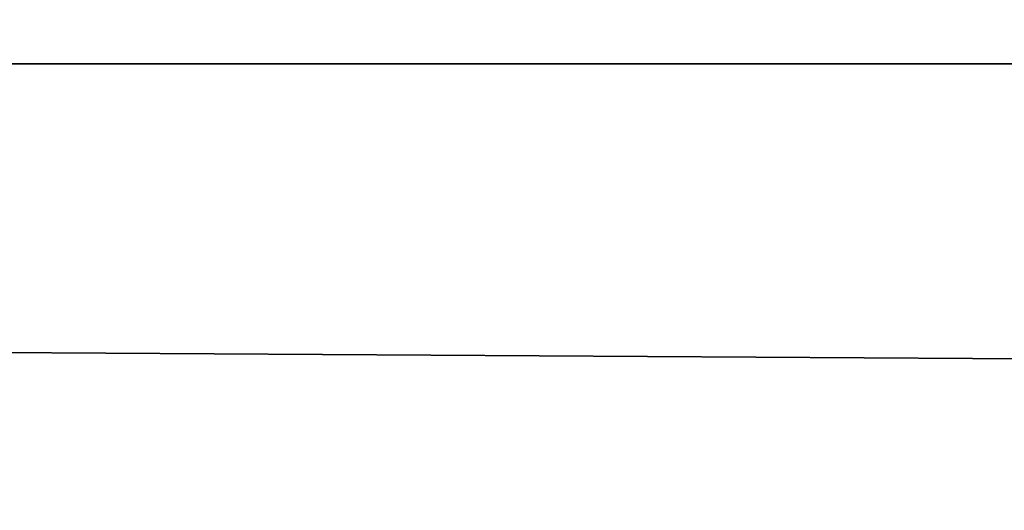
# Model space of a CAD drawing. Header units: millimetres. Extents: x -125 to 125, y -5 to 106.
# Tile 37 of 81: x -33.293 to -31.396, y -0.86 to 0.085. Entities that reach past the tile are written whole.
import ezdxf

# ---------------------------------------------------------------- set-up
doc = ezdxf.new("R2010")
doc.units = ezdxf.units.MM
doc.header["$LTSCALE"] = 65.185185
for name, color, linetype in [('109', 7, 'CONTINUOUS'), ('110', 7, 'CONTINUOUS'), ('244', 7, 'CONTINUOUS'), ('248', 7, 'CONTINUOUS'), ('250', 7, 'CONTINUOUS'), ('254', 7, 'CONTINUOUS'), ('68', 7, 'CONTINUOUS'), ('82', 7, 'CONTINUOUS')]:
    doc.layers.add(name, color=color, linetype=linetype)

msp = doc.modelspace()

# ---------------------------------------------------------------- linework, layer by layer
at = {"layer": '109', "linetype": 'Continuous'}
for points in [[(-125, 0, -50), (-124.6547, 39.5652, -49.6547), (124.6547, 39.5652, -49.6547), (-125, 0, -50)], [(-125, 0, -50), (124.6547, 39.5652, -49.6547), (125, 0, -50), (-125, 0, -50)]]:
    msp.add_3dface(points, dxfattribs=at)
at = {"layer": '110', "linetype": 'Continuous'}
for points in [[(-124.6547, 39.5652, 49.6547), (-125, 0, 50), (125, 0, 50), (-124.6547, 39.5652, 49.6547)], [(-124.6547, 39.5652, 49.6547), (125, 0, 50), (124.6547, 39.5652, 49.6547), (-124.6547, 39.5652, 49.6547)]]:
    msp.add_3dface(points, dxfattribs=at)
at = {"layer": '244', "linetype": 'Continuous'}
for points in [[(114, 42, -55.5), (-125, -3, -55.5), (-114, 42, -55.5), (114, 42, -55.5)], [(125, -3, -55.5), (-125, -3, -55.5), (114, 42, -55.5), (125, -3, -55.5)]]:
    msp.add_3dface(points, dxfattribs=at)
at = {"layer": '248', "linetype": 'Continuous'}
for points in [[(-125, -3, 55.5), (125, -3, 55.5), (-114, 42, 55.5), (-125, -3, 55.5)], [(125, -3, 55.5), (114, 42, 55.5), (-114, 42, 55.5), (125, -3, 55.5)]]:
    msp.add_3dface(points, dxfattribs=at)
at = {"layer": '250', "linetype": 'Continuous'}
for points in [[(-125, -1, -52.5), (125, -1, -52.5), (-114, 42, -52.5), (-125, -1, -52.5)], [(-114, 42, -52.5), (125, -1, -52.5), (114, 42, -52.5), (-114, 42, -52.5)]]:
    msp.add_3dface(points, dxfattribs=at)
at = {"layer": '254', "linetype": 'Continuous'}
for points in [[(114, 42, 52.5), (-125, -1, 52.5), (-114, 42, 52.5), (114, 42, 52.5)], [(125, -1, 52.5), (-125, -1, 52.5), (114, 42, 52.5), (125, -1, 52.5)]]:
    msp.add_3dface(points, dxfattribs=at)
at = {"layer": '68', "linetype": 'Continuous'}
for points in [[(123.9, -1.5218, 49.8336), (123.9, 0, 49.9), (-123.9, 0, 49.9), (123.9, -1.5218, 49.8336)], [(-123.9, -1.5218, 49.8336), (123.9, -1.5218, 49.8336), (-123.9, 0, 49.9), (-123.9, -1.5218, 49.8336)]]:
    msp.add_3dface(points, dxfattribs=at)
at = {"layer": '82', "linetype": 'Continuous'}
for points in [[(123.9, -1.5218, -49.8336), (-123.9, -1.5218, -49.8336), (123.9, 0, -49.9), (123.9, -1.5218, -49.8336)], [(-123.9, -1.5218, -49.8336), (-123.9, 0, -49.9), (123.9, 0, -49.9), (-123.9, -1.5218, -49.8336)]]:
    msp.add_3dface(points, dxfattribs=at)

doc.saveas('drawing.dxf')
